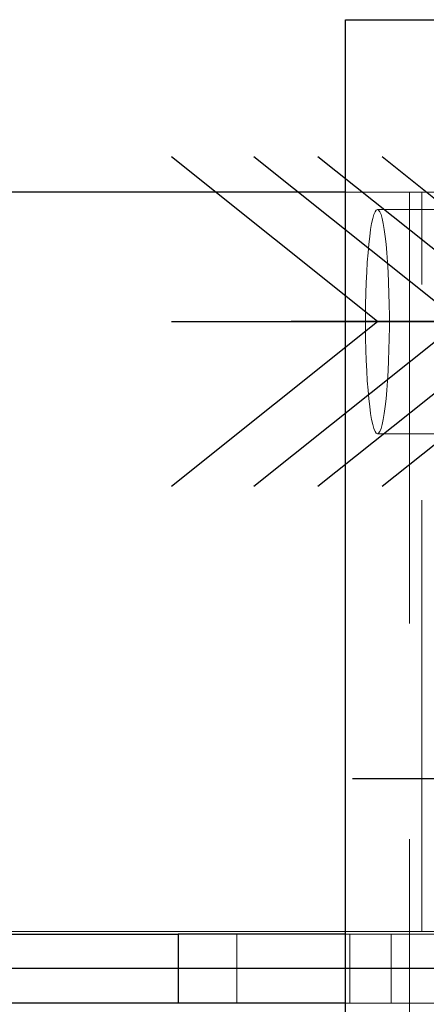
# Model space of a CAD drawing. Header units: millimetres. Extents: x 3526 to 4380, y 11541 to 12002.
# Tile 23 of 127: x 3863.47 to 3865.82, y 11603.78 to 11609.49. Entities that reach past the tile are written whole.
import ezdxf

# ---------------------------------------------------------------- set-up
doc = ezdxf.new("R2010")
doc.units = ezdxf.units.MM
doc.header["$LTSCALE"] = 10
doc.linetypes.add('HIDDEN', pattern=[0.375, 0.25, -0.125])
doc.linetypes.add('MITTE', pattern=[2, 1.25, -0.25, 0.25, -0.25])
for name, color, linetype in [('PS_BOLT', 4, 'Continuous'), ('PS_MID', 5, 'MITTE'), ('PS_SHAPE', 3, 'Continuous')]:
    doc.layers.add(name, color=color, linetype=linetype)
doc.layers.add('PS_Hidden', color=2, linetype='HIDDEN', lineweight=9)
doc.layers.add('PS_SOLID', color=7, linetype='Continuous', lineweight=30)

# ---------------------------------------------------------------- blocks, each defined once
blk = doc.blocks.new('*X398')
at = {"color": 30, "linetype": 'Continuous'}
for p, q in [((3866.3901, 11607.7383), (3865.1969, 11608.6928)), ((3868.0556, 11607.7383), (3869.2489, 11608.6928)), ((3865.1969, 11606.7837), (3866.3901, 11607.7383)), ((3865.1969, 11607.7383), (3869.2489, 11607.7383)), ((3869.2489, 11606.7837), (3868.0556, 11607.7383))]:
    blk.add_line(p, q, dxfattribs=at)
blk = doc.blocks.new('*X399')
at = {"color": 30, "linetype": 'Continuous'}
for p, q in [((3866.7615, 11607.7383), (3865.5683, 11608.6928)), ((3868.4271, 11607.7383), (3869.6203, 11608.6928)), ((3865.5683, 11606.7837), (3866.7615, 11607.7383)), ((3865.5683, 11607.7383), (3869.6203, 11607.7383)), ((3869.6203, 11606.7837), (3868.4271, 11607.7383))]:
    blk.add_line(p, q, dxfattribs=at)
blk = doc.blocks.new('*X400')
at = {"color": 30, "linetype": 'Continuous'}
for p, q in [((3865.5411, 11607.7383), (3864.3479, 11608.6928)), ((3867.2066, 11607.7383), (3868.3999, 11608.6928)), ((3864.3479, 11606.7837), (3865.5411, 11607.7383)), ((3864.3479, 11607.7383), (3868.3999, 11607.7383)), ((3868.3999, 11606.7837), (3867.2066, 11607.7383))]:
    blk.add_line(p, q, dxfattribs=at)
blk = doc.blocks.new('*X405')
at = {"color": 30, "linetype": 'Continuous'}
for p, q in [((3866.0186, 11607.7383), (3864.8254, 11608.6928)), ((3867.6842, 11607.7383), (3868.8774, 11608.6928)), ((3864.8254, 11606.7837), (3866.0186, 11607.7383)), ((3864.8254, 11607.7383), (3868.8774, 11607.7383)), ((3868.8774, 11606.7837), (3867.6842, 11607.7383))]:
    blk.add_line(p, q, dxfattribs=at)
blk = doc.blocks.new('*X412')
at = {"layer": 'PS_Hidden', "color": 2, "linetype": 'HIDDEN'}
for p, q in [((3865.7268, 11608.4883), (3865.3554, 11608.4883)), ((3865.7268, 11608.4883), (3865.7268, 11599.4883)), ((3865.7988, 11608.4883), (3865.7268, 11608.4883)), ((3867.7893, 11608.4883), (3865.7988, 11608.4883)), ((3865.7988, 11604.2033), (3865.7988, 11608.4883)), ((3865.5272, 11608.375), (3865.5204, 11608.3585)), ((3865.5341, 11608.3849), (3865.5272, 11608.375)), ((3865.5411, 11608.3883), (3865.5341, 11608.3849)), ((3865.5481, 11608.3849), (3865.5411, 11608.3883)), ((3865.5411, 11608.3883), (3866.5354, 11608.3883)), ((3865.555, 11608.375), (3865.5481, 11608.3849)), ((3865.5617, 11608.3585), (3865.555, 11608.375)), ((3865.5139, 11608.3356), (3865.5076, 11608.3066)), ((3865.5204, 11608.3585), (3865.5139, 11608.3356)), ((3865.5683, 11608.3356), (3865.5617, 11608.3585)), ((3865.5746, 11608.3066), (3865.5683, 11608.3356)), ((3865.5017, 11608.2718), (3865.4962, 11608.2315)), ((3865.5076, 11608.3066), (3865.5017, 11608.2718)), ((3865.5805, 11608.2718), (3865.5746, 11608.3066)), ((3865.586, 11608.2315), (3865.5805, 11608.2718)), ((3865.4962, 11608.2315), (3865.4911, 11608.1861)), ((3865.5911, 11608.1861), (3865.586, 11608.2315)), ((3865.4911, 11608.1861), (3865.4865, 11608.1361)), ((3865.5956, 11608.1361), (3865.5911, 11608.1861)), ((3865.4865, 11608.1361), (3865.4825, 11608.0821)), ((3865.5996, 11608.0821), (3865.5956, 11608.1361)), ((3865.4825, 11608.0821), (3865.4792, 11608.0245)), ((3865.603, 11608.0245), (3865.5996, 11608.0821)), ((3865.4792, 11608.0245), (3865.4764, 11607.964)), ((3865.6058, 11607.964), (3865.603, 11608.0245)), ((3865.4764, 11607.964), (3865.4743, 11607.9012)), ((3865.6079, 11607.9012), (3865.6058, 11607.964)), ((3865.4743, 11607.9012), (3865.4729, 11607.8367)), ((3865.6093, 11607.8367), (3865.6079, 11607.9012)), ((3865.4729, 11607.8367), (3865.4722, 11607.7712)), ((3865.61, 11607.7712), (3865.6093, 11607.8367)), ((3865.4722, 11607.7712), (3865.4722, 11607.7053)), ((3865.61, 11607.7053), (3865.61, 11607.7712)), ((3865.4722, 11607.7053), (3865.4729, 11607.6398)), ((3865.6093, 11607.6398), (3865.61, 11607.7053)), ((3865.4729, 11607.6398), (3865.4743, 11607.5753)), ((3865.6079, 11607.5753), (3865.6093, 11607.6398)), ((3865.4743, 11607.5753), (3865.4764, 11607.5125)), ((3865.6058, 11607.5125), (3865.6079, 11607.5753)), ((3865.4764, 11607.5125), (3865.4792, 11607.452)), ((3865.603, 11607.452), (3865.6058, 11607.5125)), ((3865.4792, 11607.452), (3865.4825, 11607.3944)), ((3865.5996, 11607.3944), (3865.603, 11607.452)), ((3865.4825, 11607.3944), (3865.4865, 11607.3404)), ((3865.5956, 11607.3404), (3865.5996, 11607.3944)), ((3865.4865, 11607.3404), (3865.4911, 11607.2904)), ((3865.4911, 11607.2904), (3865.4962, 11607.2451)), ((3865.586, 11607.2451), (3865.5911, 11607.2904)), ((3865.5911, 11607.2904), (3865.5956, 11607.3404)), ((3865.4962, 11607.2451), (3865.5017, 11607.2048)), ((3865.5805, 11607.2048), (3865.586, 11607.2451)), ((3865.5017, 11607.2048), (3865.5076, 11607.1699)), ((3865.5746, 11607.1699), (3865.5805, 11607.2048)), ((3865.5076, 11607.1699), (3865.5139, 11607.1409)), ((3865.5139, 11607.1409), (3865.5204, 11607.1181)), ((3865.5204, 11607.1181), (3865.5272, 11607.1016)), ((3865.555, 11607.1016), (3865.5617, 11607.1181)), ((3865.5617, 11607.1181), (3865.5683, 11607.1409)), ((3865.5683, 11607.1409), (3865.5746, 11607.1699)), ((3865.5272, 11607.1016), (3865.5341, 11607.0916)), ((3865.5341, 11607.0916), (3865.5411, 11607.0883)), ((3865.5411, 11607.0883), (3865.5481, 11607.0916)), ((3865.5411, 11607.0883), (3866.5354, 11607.0883)), ((3865.5481, 11607.0916), (3865.555, 11607.1016)), ((3865.7988, 11604.2033), (3709.9585, 11604.2033)), ((3864.7268, 11604.1883), (3864.7268, 11603.7883)), ((3865.3819, 11604.1883), (3865.3554, 11604.1883)), ((3865.3819, 11603.7883), (3865.3819, 11604.1883)), ((3865.6207, 11604.1883), (3865.3819, 11604.1883)), ((3866.6114, 11604.1883), (3865.6207, 11604.1883)), ((3865.6207, 11603.7883), (3865.6207, 11604.1883)), ((3867.7893, 11604.2033), (3865.7988, 11604.2033)), ((3865.3819, 11603.7883), (3865.3554, 11603.7883)), ((3865.6207, 11603.7883), (3865.3819, 11603.7883)), ((3865.6207, 11603.7883), (3866.6114, 11603.7883))]:
    blk.add_line(p, q, dxfattribs=at)
at = {"layer": 'PS_MID', "color": 5, "linetype": 'MITTE'}
for p, q in [((3867.0354, 11607.7383), (3865.0411, 11607.7383)), ((3867.513, 11607.7383), (3865.5186, 11607.7383)), ((3867.391, 11605.0883), (3865.3966, 11605.0883)), ((3870.3614, 11603.9883), (3709.9585, 11603.9883))]:
    blk.add_line(p, q, dxfattribs=at)
at = {"layer": 'PS_SOLID', "color": 7, "linetype": 'Continuous'}
for p, q in [((3865.3554, 11598.4883), (3865.3554, 11609.4883)), ((3865.3554, 11609.4883), (3866.3497, 11609.4883)), ((3865.3554, 11608.4883), (3709.9585, 11608.4883)), ((3859.628, 11604.1883), (3864.3875, 11604.1883)), ((3865.3554, 11604.1883), (3864.3875, 11604.1883)), ((3864.3875, 11604.1883), (3864.3875, 11603.7883)), ((3864.3875, 11603.7883), (3859.628, 11603.7883)), ((3865.3554, 11603.7883), (3864.3875, 11603.7883))]:
    blk.add_line(p, q, dxfattribs=at)

msp = doc.modelspace()

# ---------------------------------------------------------------- block references
at = {"layer": 'PS_BOLT', "color": 30}
for name in ['*X400', '*X405', '*X398', '*X399']:
    msp.add_blockref(name, (0, 0), dxfattribs=at)
at = {"layer": 'PS_SHAPE'}
msp.add_blockref('*X412', (0, 0), dxfattribs=at)

doc.saveas('drawing.dxf')
